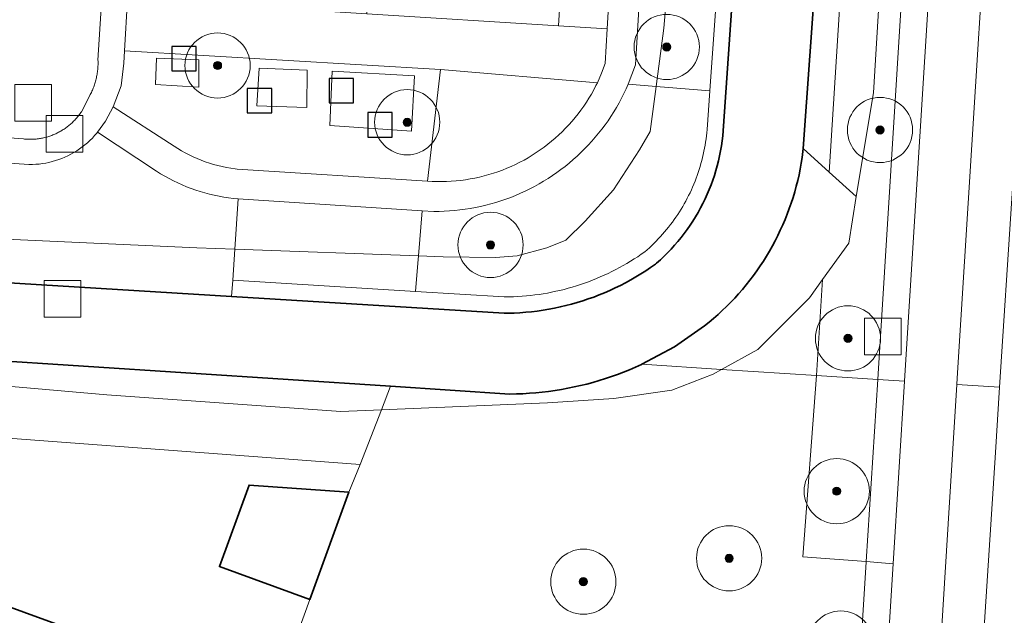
# Model space of a CAD drawing. Extents: x 154222 to 160093, y 456746 to 462495.
# Tile 149 of 254: x 158428 to 158488, y 461140 to 461177. Entities that reach past the tile are written whole.
import ezdxf

# ---------------------------------------------------------------- set-up
doc = ezdxf.new("R2010")
doc.units = 0
doc.header["$LTSCALE"] = 0.75
doc.layers.get('0').update_dxf_attribs({"linetype": 'CONTINUOUS'})
for name, color, linetype, lineweight in [('B-XX-GK-BESCHOEIING-G', 252, 'GK-BESCHOEIING', 35), ('B-XX-GR-BEPLANTING_CULTUUR_BOSPLANTSOEN-GV', 252, 'CONTINUOUS', 18), ('B-XX-GR-BEPLANTING_CULTUUR_HEESTERS-GV', 252, 'CONTINUOUS', 18), ('B-XX-GR-BOOM-S', 252, 'CONTINUOUS', 25), ('B-XX-IE-MEUBILAIR_WEGMEUBILAIR-S', 252, 'CONTINUOUS', 25), ('B-XX-OG-BEBOUWING-GV', 6, 'CONTINUOUS', 35), ('B-XX-OG-TERREIN_CULTUURSCHEIDING-GV', 252, 'CONTINUOUS', 18), ('B-XX-OG-TERREIN_ERF-GV', 252, 'CONTINUOUS', 18), ('B-XX-OG-WATER_SLOOT-GV', 252, 'CONTINUOUS', 18), ('B-XX-RI-GWA_RIOOLPUT-S', 252, 'CONTINUOUS', 25), ('B-XX-VH-VERHARDING_ASFALT-GV', 252, 'CONTINUOUS', 18), ('B-XX-VH-VERHARDING_BETONSTRAATSTEEN-GV', 252, 'CONTINUOUS', 18), ('B-XX-VH-VERHARDING_TEGEL-GV', 252, 'CONTINUOUS', 18)]:
    doc.layers.add(name, color=color, linetype=linetype, lineweight=lineweight)
doc.linetypes.add('GK-BESCHOEIING', pattern='A,30,-5,[1,NLCS.SHX,S=1,R=0,X=0,Y=0],-5', length=40)

# ---------------------------------------------------------------- blocks, each defined once
blk = doc.blocks.new('SRI-PUT_INSPECTIEPUT_RIOOLPUT-SO')
at = {"color": 0, "linetype": 'ByBlock', "lineweight": 18}
blk.add_lwpolyline([(-1.125, -1.125), (1.125, -1.125), (1.125, 1.125), (-1.125, 1.125)], close=True, dxfattribs=at)
blk = doc.blocks.new('SIE-WEG_SPEELTOESTEL-SO')
at = {"flags": 128}
blk.add_lwpolyline([(-0.75, -0.75), (0.75, -0.75), (0.75, 0.75), (-0.75, 0.75)], close=True, dxfattribs=at)
blk = doc.blocks.new('SGR-BOOM_01-SO')
at = {"linetype": 'ByBlock', "lineweight": 18}
h = blk.add_hatch(color=0, dxfattribs=at)
h.dxf.hatch_style = 1
edge = h.paths.add_edge_path()
edge.add_arc((0, 0), 0.25, 0, 360)
at = {"color": 0, "linetype": 'ByBlock', "lineweight": 18}
for radius in [2, 0.25]:
    blk.add_circle((0, 0), radius, dxfattribs=at)

msp = doc.modelspace()

# ---------------------------------------------------------------- linework, layer by layer
at = {"layer": 'B-XX-GK-BESCHOEIING-G'}
for points in [[(158422.905, 461160.833), (158440.588, 461159.742), (158457.31, 461158.71), (158457.567, 461158.713), (158457.924, 461158.724), (158458.281, 461158.743), (158458.638, 461158.77), (158458.994, 461158.805), (158459.349, 461158.848), (158459.703, 461158.899), (158460.056, 461158.958), (158460.407, 461159.024), (158460.757, 461159.099), (158461.105, 461159.181), (158461.451, 461159.271), (158461.795, 461159.369), (158462.137, 461159.475), (158462.476, 461159.588), (158462.813, 461159.708), (158463.147, 461159.836), (158463.478, 461159.972), (158463.806, 461160.115), (158464.13, 461160.265), (158464.452, 461160.423), (158464.769, 461160.587), (158465.083, 461160.759), (158465.393, 461160.938), (158465.699, 461161.123), (158466, 461161.315), (158466.297, 461161.514), (158466.59, 461161.72), (158466.666, 461161.786), (158466.897, 461161.993), (158467.123, 461162.207), (158467.344, 461162.426), (158467.559, 461162.651), (158467.768, 461162.881), (158467.971, 461163.116), (158468.167, 461163.357), (158468.358, 461163.603), (158468.542, 461163.853), (158468.72, 461164.108), (158468.891, 461164.368), (158469.055, 461164.632), (158469.213, 461164.9), (158469.363, 461165.172), (158469.507, 461165.448), (158469.643, 461165.727), (158469.772, 461166.01), (158469.894, 461166.296), (158470.008, 461166.585), (158470.115, 461166.877), (158470.215, 461167.172), (158470.306, 461167.469), (158470.39, 461167.768), (158470.467, 461168.07), (158470.535, 461168.373), (158470.596, 461168.678), (158470.649, 461168.984), (158470.694, 461169.292), (158470.731, 461169.6), (158470.76, 461169.91), (158473.036, 461202.968)], [(158478.104, 461202.688), (158475.67, 461168.82), (158475.647, 461168.63), (158475.598, 461168.273), (158475.542, 461167.917), (158475.477, 461167.563), (158475.405, 461167.211), (158475.324, 461166.86), (158475.236, 461166.511), (158475.141, 461166.164), (158475.037, 461165.819), (158474.926, 461165.476), (158474.807, 461165.136), (158474.681, 461164.799), (158474.548, 461164.465), (158474.406, 461164.134), (158474.258, 461163.806), (158474.102, 461163.481), (158473.94, 461163.16), (158473.77, 461162.843), (158473.593, 461162.529), (158473.409, 461162.22), (158473.218, 461161.914), (158473.021, 461161.613), (158472.817, 461161.317), (158472.606, 461161.025), (158472.389, 461160.737), (158472.166, 461160.455), (158471.936, 461160.178), (158471.701, 461159.906), (158471.459, 461159.639), (158471.211, 461159.377), (158470.958, 461159.121), (158470.699, 461158.871), (158470.435, 461158.627), (158470.165, 461158.389), (158469.89, 461158.156), (158469.61, 461157.93), (158467.757, 461156.645), (158465.769, 461155.58), (158465.739, 461155.566), (158465.377, 461155.403), (158465.012, 461155.248), (158464.644, 461155.099), (158464.273, 461154.959), (158463.899, 461154.825), (158463.523, 461154.7), (158463.144, 461154.582), (158462.763, 461154.471), (158462.379, 461154.369), (158461.994, 461154.274), (158461.607, 461154.187), (158461.218, 461154.107), (158460.828, 461154.036), (158460.436, 461153.972), (158460.043, 461153.917), (158459.65, 461153.869), (158459.255, 461153.829), (158458.859, 461153.798), (158458.463, 461153.774), (158458.067, 461153.758), (158457.67, 461153.75), (158450.335, 461154.229), (158418.92, 461156.28)]]:
    msp.add_lwpolyline(points, dxfattribs=at)
at = {"layer": 'B-XX-GR-BEPLANTING_CULTUUR_BOSPLANTSOEN-GV'}
for points in [[(158463.032, 461172.858), (158453.416, 461173.665), (158452.608, 461166.816), (158452.9, 461166.799), (158453.193, 461166.79), (158453.486, 461166.79), (158453.779, 461166.797), (158454.071, 461166.812), (158454.363, 461166.835), (158454.655, 461166.866), (158454.945, 461166.905), (158455.234, 461166.952), (158455.522, 461167.007), (158455.808, 461167.069), (158456.092, 461167.14), (158456.374, 461167.218), (158456.655, 461167.304), (158456.932, 461167.398), (158457.207, 461167.499), (158457.479, 461167.607), (158457.748, 461167.723), (158458.014, 461167.846), (158458.276, 461167.977), (158458.535, 461168.114), (158458.79, 461168.259), (158459.04, 461168.41), (158459.287, 461168.568), (158459.529, 461168.733), (158459.766, 461168.905), (158459.999, 461169.082), (158460.227, 461169.267), (158460.449, 461169.457), (158460.667, 461169.653), (158460.879, 461169.855), (158461.085, 461170.063), (158461.286, 461170.277), (158461.48, 461170.496), (158461.669, 461170.72), (158461.851, 461170.949), (158462.027, 461171.183), (158462.197, 461171.422), (158462.36, 461171.665), (158462.516, 461171.913), (158462.666, 461172.165), (158462.809, 461172.42), (158462.944, 461172.68)], [(158477.26, 461167.377), (158475.67, 461168.82), (158475.647, 461168.63), (158475.598, 461168.273), (158475.542, 461167.917), (158475.477, 461167.563), (158475.405, 461167.211), (158475.324, 461166.86), (158475.236, 461166.511), (158475.141, 461166.164), (158475.037, 461165.819), (158474.926, 461165.476), (158474.807, 461165.136), (158474.681, 461164.799), (158474.547, 461164.465), (158474.407, 461164.134), (158474.258, 461163.806), (158474.102, 461163.481), (158473.94, 461163.16), (158473.77, 461162.843), (158473.593, 461162.529), (158473.409, 461162.22), (158473.218, 461161.914), (158473.021, 461161.613), (158472.817, 461161.317), (158472.606, 461161.025), (158472.389, 461160.737), (158472.166, 461160.455), (158471.936, 461160.178), (158471.701, 461159.905), (158471.459, 461159.639), (158471.211, 461159.377), (158470.958, 461159.121), (158470.699, 461158.871), (158470.435, 461158.627), (158470.165, 461158.389), (158469.89, 461158.156), (158469.61, 461157.93), (158467.757, 461156.645), (158465.769, 461155.58), (158470.654, 461155.267), (158472.877, 461156.482), (158476.044, 461159.659), (158476.843, 461160.773), (158478.454, 461163.021), (158478.921, 461165.869)], [(158438.45, 461162.733), (158423.086, 461163.412), (158422.975, 461161.831), (158422.905, 461160.833), (158440.588, 461159.742), (158440.655, 461160.74), (158440.784, 461162.646)], [(158476.471, 461154.894), (158476.843, 461160.773), (158476.044, 461159.659), (158472.877, 461156.482), (158470.654, 461155.267)], [(158470.654, 461155.267), (158465.769, 461155.58), (158465.739, 461155.566), (158465.377, 461155.403), (158465.012, 461155.248), (158464.644, 461155.099), (158464.273, 461154.959), (158463.899, 461154.826), (158463.523, 461154.7), (158463.144, 461154.582), (158462.763, 461154.472), (158462.38, 461154.369), (158461.994, 461154.274), (158461.607, 461154.187), (158461.218, 461154.108), (158460.828, 461154.036), (158460.436, 461153.973), (158460.043, 461153.917), (158459.65, 461153.869), (158459.255, 461153.829), (158458.859, 461153.797), (158458.463, 461153.774), (158458.067, 461153.758), (158457.67, 461153.75), (158450.335, 461154.229), (158449.779, 461152.793), (158459.966, 461153.221), (158464.041, 461153.488), (158467.601, 461153.995), (158470.133, 461154.982)]]:
    msp.add_lwpolyline(points, close=True, dxfattribs=at)
for points in [[(158423.086, 461163.412), (158438.45, 461162.733), (158440.784, 461162.646), (158440.992, 461165.728), (158440.701, 461165.756), (158440.406, 461165.793), (158440.113, 461165.838), (158439.821, 461165.891), (158439.53, 461165.951), (158439.241, 461166.019), (158438.954, 461166.095), (158438.669, 461166.179), (158438.387, 461166.27), (158438.107, 461166.369), (158437.83, 461166.476), (158437.556, 461166.59), (158437.285, 461166.711), (158437.017, 461166.839), (158436.753, 461166.975), (158436.493, 461167.118), (158436.236, 461167.267), (158435.984, 461167.424), (158432.36, 461169.82), (158432.32, 461169.771), (158432.186, 461169.615), (158432.045, 461169.464), (158431.899, 461169.319), (158431.747, 461169.179), (158431.591, 461169.045), (158431.428, 461168.918), (158431.261, 461168.796), (158431.09, 461168.682), (158430.914, 461168.574), (158430.734, 461168.473), (158430.551, 461168.379), (158430.363, 461168.292), (158430.173, 461168.213), (158429.98, 461168.141), (158429.784, 461168.076), (158429.585, 461168.02), (158429.385, 461167.971), (158429.183, 461167.929), (158428.979, 461167.896), (158428.775, 461167.87), (158428.569, 461167.853), (158428.363, 461167.843), (158428.157, 461167.842), (158423.419, 461168.164)], [(158479.041, 461135.62), (158479.531, 461143.442), (158479.532, 461143.466), (158475.641, 461143.77), (158476.471, 461154.894), (158470.654, 461155.267), (158470.133, 461154.982), (158467.601, 461153.995), (158464.041, 461153.488), (158459.966, 461153.221), (158449.779, 461152.793), (158448.475, 461149.425), (158447.774, 461147.724), (158445.389, 461141.153), (158438.675, 461122.597)]]:
    msp.add_lwpolyline(points, dxfattribs=at)
at = {"layer": 'B-XX-GR-BEPLANTING_CULTUUR_HEESTERS-GV'}
for points in [[(158463.724, 461225.446), (158463.68, 461225.46), (158463.69, 461225.38), (158460.65, 461176.35), (158463.642, 461176.16), (158465.35, 461205.31), (158466.74, 461209.75), (158473.65, 461220.72), (158468.059, 461223.764), (158467.589, 461223.981), (158467.117, 461224.19), (158466.641, 461224.392), (158466.161, 461224.586), (158465.679, 461224.773), (158465.194, 461224.953), (158464.707, 461225.125), (158464.216, 461225.289)], [(158436.28, 461177.86), (158434.21, 461177.99), (158434.023, 461174.823), (158453.416, 461173.665), (158463.032, 461172.858), (158463.293, 461173.443), (158463.518, 461174.043), (158463.642, 461176.16), (158460.65, 461176.35), (158448.88, 461177.08), (158440.69, 461177.59), (158438.69, 461177.72)]]:
    msp.add_lwpolyline(points, close=True, dxfattribs=at)
at = {"layer": 'B-XX-OG-BEBOUWING-GV'}
for points in [[(158447.774, 461147.724), (158441.66, 461148.162), (158439.846, 461143.164), (158445.389, 461141.153)], [(158430.259, 461139.483), (158422.771, 461142.214), (158420.125, 461134.96), (158427.614, 461132.229)]]:
    msp.add_lwpolyline(points, close=True, dxfattribs=at)
at = {"layer": 'B-XX-OG-TERREIN_CULTUURSCHEIDING-GV'}
for points in [[(158487.792, 461197.376), (158485.114, 461154.721), (158485.09, 461154.341), (158487.715, 461154.173), (158491.483, 461212.089)], [(158472.315, 461205.723), (158469.931, 461172.357), (158469.762, 461169.979), (158469.745, 461169.788), (158469.724, 461169.597), (158469.7, 461169.407), (158469.673, 461169.217), (158469.642, 461169.027), (158469.609, 461168.838), (158469.572, 461168.65), (158469.531, 461168.462), (158469.488, 461168.276), (158469.441, 461168.089), (158469.391, 461167.904), (158469.338, 461167.72), (158469.281, 461167.536), (158469.222, 461167.354), (158469.159, 461167.173), (158469.093, 461166.992), (158469.024, 461166.813), (158468.952, 461166.635), (158468.877, 461166.459), (158468.799, 461166.284), (158468.718, 461166.11), (158468.633, 461165.937), (158468.546, 461165.766), (158468.456, 461165.597), (158468.363, 461165.429), (158468.267, 461165.263), (158468.168, 461165.098), (158468.067, 461164.935), (158467.962, 461164.775), (158467.855, 461164.615), (158467.745, 461164.458), (158467.633, 461164.303), (158467.517, 461164.149), (158467.399, 461163.998), (158467.279, 461163.849), (158467.156, 461163.701), (158467.03, 461163.556), (158466.902, 461163.414), (158466.771, 461163.273), (158466.638, 461163.135), (158466.503, 461162.999), (158466.365, 461162.865), (158466.225, 461162.734), (158466.082, 461162.605), (158465.938, 461162.479), (158465.724, 461162.329), (158465.507, 461162.183), (158465.288, 461162.041), (158465.066, 461161.903), (158464.842, 461161.769), (158464.616, 461161.638), (158464.387, 461161.512), (158464.156, 461161.389), (158463.923, 461161.271), (158463.688, 461161.157), (158463.451, 461161.047), (158463.213, 461160.941), (158462.972, 461160.839), (158462.73, 461160.741), (158462.486, 461160.648), (158462.24, 461160.559), (158461.993, 461160.474), (158461.744, 461160.394), (158461.494, 461160.318), (158461.243, 461160.246), (158460.99, 461160.179), (158460.737, 461160.116), (158460.482, 461160.058), (158460.227, 461160.004), (158459.97, 461159.954), (158459.713, 461159.909), (158459.454, 461159.869), (158459.196, 461159.833), (158458.936, 461159.802), (158458.676, 461159.775), (158458.416, 461159.753), (158458.155, 461159.735), (158457.894, 461159.722), (158457.633, 461159.713), (158457.372, 461159.709), (158457.338, 461159.71), (158457.306, 461159.712), (158451.872, 461160.047), (158440.655, 461160.74), (158440.588, 461159.742), (158457.31, 461158.71), (158457.567, 461158.713), (158457.924, 461158.724), (158458.281, 461158.743), (158458.638, 461158.77), (158458.994, 461158.805), (158459.349, 461158.848), (158459.703, 461158.899), (158460.056, 461158.958), (158460.407, 461159.024), (158460.757, 461159.099), (158461.105, 461159.181), (158461.451, 461159.271), (158461.795, 461159.369), (158462.137, 461159.475), (158462.476, 461159.588), (158462.813, 461159.708), (158463.147, 461159.836), (158463.478, 461159.972), (158463.806, 461160.115), (158464.13, 461160.265), (158464.452, 461160.423), (158464.769, 461160.587), (158465.083, 461160.759), (158465.393, 461160.938), (158465.699, 461161.123), (158466, 461161.315), (158466.297, 461161.514), (158466.59, 461161.72), (158466.666, 461161.786), (158466.897, 461161.993), (158467.123, 461162.207), (158467.344, 461162.426), (158467.559, 461162.651), (158467.768, 461162.881), (158467.971, 461163.116), (158468.167, 461163.357), (158468.358, 461163.603), (158468.542, 461163.853), (158468.72, 461164.108), (158468.891, 461164.368), (158469.055, 461164.632), (158469.213, 461164.9), (158469.363, 461165.172), (158469.507, 461165.448), (158469.643, 461165.727), (158469.772, 461166.01), (158469.894, 461166.296), (158470.008, 461166.585), (158470.115, 461166.877), (158470.215, 461167.172), (158470.306, 461167.469), (158470.39, 461167.768), (158470.467, 461168.07), (158470.535, 461168.373), (158470.596, 461168.678), (158470.649, 461168.984), (158470.694, 461169.292), (158470.731, 461169.6), (158470.76, 461169.91), (158473.036, 461202.968)], [(158478.104, 461202.688), (158475.67, 461168.82), (158477.26, 461167.377), (158479.545, 461203.538)], [(158481.566, 461198.591), (158479.966, 461172.235), (158478.921, 461165.869), (158478.454, 461163.021), (158476.843, 461160.773), (158476.471, 461154.894), (158480.233, 461154.653), (158480.255, 461155.002), (158482.993, 461198.695)], [(158427.081, 461154.217), (158432.942, 461153.711), (158447.282, 461152.688), (158449.779, 461152.793), (158450.335, 461154.229), (158418.92, 461156.28)], [(158417.842, 461151.713), (158448.475, 461149.425), (158449.779, 461152.793), (158447.282, 461152.688), (158432.942, 461153.711), (158427.081, 461154.217)], [(158482.087, 461069.837), (158484.977, 461111.978), (158484.982, 461111.989), (158487.454, 461150.162), (158487.715, 461154.173), (158485.09, 461154.341), (158484.553, 461145.786), (158483.799, 461133.539), (158483.425, 461127.758), (158482.623, 461115.368), (158481.491, 461098.398), (158480.031, 461076.122)]]:
    msp.add_lwpolyline(points, dxfattribs=at)
for points in [[(158469.931, 461172.357), (158472.315, 461205.723), (158470.984, 461205.588), (158469.958, 461204.554), (158469.746, 461203.349), (158469.674, 461202.69), (158468.512, 461192.117), (158467.12, 461176.209), (158466.638, 461172.625)], [(158480.478, 461204.577), (158478.827, 461205.444), (158479.545, 461203.538), (158477.26, 461167.377), (158478.921, 461165.869), (158479.966, 461172.235), (158481.566, 461198.591), (158481.635, 461200.697), (158481.434, 461202.666)], [(158469.674, 461202.69), (158467.099, 461202.832), (158465.376, 461173.966), (158464.928, 461172.764), (158466.638, 461172.625), (158467.12, 461176.209), (158468.512, 461192.117)], [(158453.416, 461173.665), (158434.023, 461174.823), (158433.978, 461174.052), (158433.81, 461172.678), (158433.33, 461171.38), (158437.056, 461168.96), (158437.283, 461168.816), (158437.514, 461168.679), (158437.749, 461168.55), (158437.988, 461168.427), (158438.23, 461168.311), (158438.476, 461168.203), (158438.725, 461168.102), (158438.976, 461168.008), (158439.231, 461167.922), (158439.488, 461167.844), (158439.747, 461167.773), (158440.008, 461167.71), (158440.271, 461167.655), (158440.535, 461167.608), (158440.8, 461167.568), (158440.928, 461167.552), (158452.608, 461166.816)], [(158438.576, 461174.268), (158438.583, 461172.589), (158435.93, 461172.746), (158435.99, 461174.358)], [(158438.576, 461174.268), (158435.99, 461174.358), (158435.93, 461172.746), (158438.583, 461172.589)], [(158442.146, 461171.446), (158442.271, 461173.747), (158445.226, 461173.625), (158445.202, 461171.342)], [(158445.226, 461173.625), (158442.271, 461173.747), (158442.146, 461171.446), (158445.202, 461171.342)], [(158451.808, 461173.283), (158446.77, 461173.564), (158446.617, 461170.24), (158451.62, 461169.892)], [(158446.617, 461170.24), (158446.77, 461173.564), (158451.808, 461173.283), (158451.62, 461169.892)], [(158466.638, 461172.625), (158464.928, 461172.764), (158464.802, 461172.481), (158464.664, 461172.19), (158464.518, 461171.903), (158464.366, 461171.62), (158464.207, 461171.341), (158464.041, 461171.065), (158463.868, 461170.794), (158463.688, 461170.528), (158463.502, 461170.266), (158463.309, 461170.008), (158463.11, 461169.756), (158462.905, 461169.508), (158462.693, 461169.266), (158462.476, 461169.029), (158462.253, 461168.797), (158462.024, 461168.571), (158461.789, 461168.351), (158461.55, 461168.137), (158461.305, 461167.929), (158461.054, 461167.727), (158460.799, 461167.531), (158460.539, 461167.342), (158460.275, 461167.159), (158460.006, 461166.983), (158459.733, 461166.813), (158459.455, 461166.651), (158459.174, 461166.495), (158458.889, 461166.347), (158458.6, 461166.205), (158458.308, 461166.071), (158458.012, 461165.944), (158457.714, 461165.825), (158457.412, 461165.713), (158457.108, 461165.608), (158456.801, 461165.511), (158456.492, 461165.422), (158456.181, 461165.341), (158455.869, 461165.267), (158455.554, 461165.201), (158455.238, 461165.143), (158454.92, 461165.092), (158454.601, 461165.05), (158454.281, 461165.016), (158453.961, 461164.989), (158453.64, 461164.971), (158453.319, 461164.96), (158452.997, 461164.958), (158452.288, 461165.003), (158452.049, 461162.229), (158453.57, 461162.173), (158456.783, 461162.138), (158458.105, 461162.227), (158459.938, 461162.723), (158461.095, 461163.189), (158462.277, 461164.357), (158464.02, 461166.284), (158465.625, 461168.749), (158466.266, 461169.86)], [(158469.931, 461172.357), (158466.638, 461172.625), (158466.266, 461169.86), (158465.625, 461168.749), (158464.02, 461166.284), (158462.277, 461164.357), (158461.095, 461163.189), (158459.938, 461162.723), (158458.105, 461162.227), (158456.783, 461162.138), (158453.57, 461162.173), (158452.049, 461162.229), (158452.01, 461161.779), (158451.872, 461160.047), (158457.306, 461159.712), (158457.338, 461159.71), (158457.372, 461159.709), (158457.633, 461159.713), (158457.894, 461159.722), (158458.155, 461159.735), (158458.416, 461159.753), (158458.676, 461159.775), (158458.936, 461159.802), (158459.196, 461159.833), (158459.454, 461159.869), (158459.713, 461159.909), (158459.97, 461159.954), (158460.227, 461160.004), (158460.482, 461160.058), (158460.737, 461160.116), (158460.99, 461160.179), (158461.243, 461160.246), (158461.494, 461160.318), (158461.744, 461160.394), (158461.993, 461160.474), (158462.24, 461160.559), (158462.486, 461160.648), (158462.73, 461160.741), (158462.972, 461160.839), (158463.213, 461160.941), (158463.451, 461161.047), (158463.688, 461161.157), (158463.923, 461161.271), (158464.156, 461161.389), (158464.387, 461161.512), (158464.616, 461161.638), (158464.842, 461161.769), (158465.066, 461161.903), (158465.288, 461162.041), (158465.507, 461162.183), (158465.724, 461162.329), (158465.938, 461162.479), (158466.082, 461162.605), (158466.225, 461162.734), (158466.365, 461162.865), (158466.503, 461162.999), (158466.638, 461163.135), (158466.771, 461163.273), (158466.902, 461163.414), (158467.03, 461163.556), (158467.156, 461163.701), (158467.279, 461163.849), (158467.399, 461163.998), (158467.517, 461164.149), (158467.633, 461164.303), (158467.745, 461164.458), (158467.855, 461164.615), (158467.962, 461164.775), (158468.067, 461164.935), (158468.168, 461165.098), (158468.267, 461165.263), (158468.363, 461165.429), (158468.456, 461165.597), (158468.546, 461165.766), (158468.633, 461165.937), (158468.718, 461166.11), (158468.799, 461166.284), (158468.877, 461166.459), (158468.952, 461166.635), (158469.024, 461166.813), (158469.093, 461166.992), (158469.159, 461167.173), (158469.222, 461167.354), (158469.281, 461167.536), (158469.338, 461167.72), (158469.391, 461167.904), (158469.441, 461168.089), (158469.488, 461168.276), (158469.531, 461168.462), (158469.572, 461168.65), (158469.609, 461168.838), (158469.642, 461169.027), (158469.673, 461169.217), (158469.7, 461169.407), (158469.724, 461169.597), (158469.745, 461169.788), (158469.762, 461169.979)], [(158452.288, 461165.003), (158440.992, 461165.728), (158440.784, 461162.646), (158452.049, 461162.229)], [(158452.049, 461162.229), (158440.784, 461162.646), (158440.655, 461160.74), (158451.872, 461160.047), (158452.01, 461161.779)], [(158480.233, 461154.653), (158476.471, 461154.894), (158475.641, 461143.77), (158479.532, 461143.466)]]:
    msp.add_lwpolyline(points, close=True, dxfattribs=at)
at = {"layer": 'B-XX-OG-TERREIN_ERF-GV'}
for points in [[(158463.69, 461225.38), (158451.91, 461226.11), (158451.563, 461220.489), (158451.23, 461215.1), (158450.897, 461209.711), (158450.564, 461204.322), (158450.23, 461198.933), (158449.897, 461193.544), (158449.564, 461188.155), (158449.231, 461182.766), (158448.88, 461177.08), (158460.65, 461176.35)], [(158448.475, 461149.425), (158417.842, 461151.713), (158417.214, 461149.86), (158423.42, 461149.376), (158421.036, 461142.789), (158415.395, 461144.83), (158411.176, 461133.243), (158411.007, 461132.791), (158436.613, 461123.196), (158437.631, 461122.86), (158438.595, 461122.39), (158438.675, 461122.597), (158445.389, 461141.153), (158439.846, 461143.164), (158441.66, 461148.162), (158447.774, 461147.724)], [(158420.125, 461134.96), (158422.771, 461142.214), (158430.259, 461139.483), (158437.749, 461136.752), (158435.104, 461129.498), (158427.614, 461132.229)]]:
    msp.add_lwpolyline(points, close=True, dxfattribs=at)
at = {"layer": 'B-XX-OG-WATER_SLOOT-GV'}
for points in [[(158473.036, 461202.968), (158470.76, 461169.91), (158470.731, 461169.6), (158470.694, 461169.292), (158470.649, 461168.984), (158470.596, 461168.678), (158470.535, 461168.373), (158470.467, 461168.07), (158470.39, 461167.768), (158470.306, 461167.469), (158470.215, 461167.172), (158470.115, 461166.877), (158470.008, 461166.585), (158469.894, 461166.296), (158469.772, 461166.01), (158469.643, 461165.727), (158469.507, 461165.448), (158469.363, 461165.172), (158469.213, 461164.9), (158469.055, 461164.632), (158468.891, 461164.368), (158468.72, 461164.108), (158468.542, 461163.853), (158468.358, 461163.603), (158468.167, 461163.357), (158467.971, 461163.116), (158467.768, 461162.881), (158467.559, 461162.651), (158467.344, 461162.426), (158467.123, 461162.207), (158466.897, 461161.993), (158466.666, 461161.786), (158466.59, 461161.72), (158466.297, 461161.514), (158466, 461161.315), (158465.699, 461161.123), (158465.393, 461160.938), (158465.083, 461160.759), (158464.769, 461160.587), (158464.452, 461160.423), (158464.13, 461160.265), (158463.806, 461160.115), (158463.478, 461159.972), (158463.147, 461159.836), (158462.813, 461159.708), (158462.476, 461159.588), (158462.137, 461159.475), (158461.795, 461159.369), (158461.451, 461159.271), (158461.105, 461159.181), (158460.757, 461159.099), (158460.407, 461159.024), (158460.056, 461158.958), (158459.703, 461158.899), (158459.349, 461158.848), (158458.994, 461158.805), (158458.638, 461158.77), (158458.281, 461158.743), (158457.924, 461158.724), (158457.567, 461158.713), (158457.31, 461158.71), (158440.588, 461159.742), (158422.905, 461160.833)], [(158418.92, 461156.28), (158450.335, 461154.229), (158457.67, 461153.75), (158458.067, 461153.758), (158458.463, 461153.774), (158458.859, 461153.797), (158459.255, 461153.829), (158459.65, 461153.869), (158460.043, 461153.917), (158460.436, 461153.973), (158460.828, 461154.036), (158461.218, 461154.108), (158461.607, 461154.187), (158461.994, 461154.274), (158462.38, 461154.369), (158462.763, 461154.472), (158463.144, 461154.582), (158463.523, 461154.7), (158463.899, 461154.826), (158464.273, 461154.959), (158464.644, 461155.099), (158465.012, 461155.248), (158465.377, 461155.403), (158465.739, 461155.566), (158465.769, 461155.58), (158467.757, 461156.645), (158469.61, 461157.93), (158469.89, 461158.156), (158470.165, 461158.389), (158470.435, 461158.627), (158470.699, 461158.871), (158470.958, 461159.121), (158471.211, 461159.377), (158471.459, 461159.639), (158471.701, 461159.905), (158471.936, 461160.178), (158472.166, 461160.455), (158472.389, 461160.737), (158472.606, 461161.025), (158472.817, 461161.317), (158473.021, 461161.613), (158473.218, 461161.914), (158473.409, 461162.22), (158473.593, 461162.529), (158473.77, 461162.843), (158473.94, 461163.16), (158474.102, 461163.481), (158474.258, 461163.806), (158474.407, 461164.134), (158474.547, 461164.465), (158474.681, 461164.799), (158474.807, 461165.136), (158474.926, 461165.476), (158475.037, 461165.819), (158475.141, 461166.164), (158475.236, 461166.511), (158475.324, 461166.86), (158475.405, 461167.211), (158475.477, 461167.563), (158475.542, 461167.917), (158475.598, 461168.273), (158475.647, 461168.63), (158475.67, 461168.82), (158478.104, 461202.688)]]:
    msp.add_lwpolyline(points, dxfattribs=at)
at = {"layer": 'B-XX-VH-VERHARDING_ASFALT-GV'}
msp.add_lwpolyline([(158491.483, 461212.089), (158487.715, 461154.173), (158487.454, 461150.162), (158484.982, 461111.989), (158484.977, 461111.978), (158482.087, 461069.837), (158481.838, 461067.075), (158481.504, 461064.131), (158480.544, 461057.224), (158478.969, 461044.146), (158480.894, 461044.224), (158482.009, 461044.27), (158484.25, 461044.361), (158484.378, 461044.366), (158485.845, 461044.425), (158486.32, 461044.445), (158486.349, 461044.446), (158486.826, 461044.464), (158490.31, 461044.607)], dxfattribs=at)
at = {"layer": 'B-XX-VH-VERHARDING_BETONSTRAATSTEEN-GV'}
for points in [[(158435.8, 461227.351), (158432.39, 461174.248), (158432.392, 461174.175), (158432.394, 461174.102), (158432.393, 461174.029), (158432.392, 461173.956), (158432.389, 461173.883), (158432.385, 461173.81), (158432.38, 461173.737), (158432.374, 461173.665), (158432.366, 461173.592), (158432.357, 461173.519), (158432.347, 461173.447), (158432.335, 461173.375), (158432.322, 461173.303), (158432.308, 461173.232), (158432.293, 461173.16), (158432.277, 461173.089), (158432.259, 461173.018), (158432.24, 461172.948), (158432.22, 461172.878), (158432.198, 461172.808), (158432.176, 461172.738), (158432.152, 461172.669), (158432.127, 461172.601), (158432.101, 461172.532), (158432.073, 461172.465), (158432.045, 461172.398), (158432.015, 461172.331), (158431.984, 461172.265), (158431.952, 461172.199), (158431.919, 461172.134), (158431.787, 461171.868), (158431.652, 461171.603), (158431.514, 461171.339), (158431.372, 461171.078), (158431.335, 461171.024), (158431.298, 461170.97), (158431.259, 461170.917), (158431.22, 461170.865), (158431.179, 461170.813), (158431.138, 461170.762), (158431.096, 461170.712), (158431.053, 461170.662), (158431.009, 461170.613), (158430.965, 461170.565), (158430.919, 461170.518), (158430.873, 461170.472), (158430.826, 461170.426), (158430.778, 461170.381), (158430.729, 461170.337), (158430.68, 461170.294), (158430.63, 461170.252), (158430.579, 461170.211), (158430.527, 461170.17), (158430.475, 461170.131), (158430.422, 461170.092), (158430.368, 461170.054), (158430.314, 461170.017), (158430.259, 461169.982), (158430.203, 461169.947), (158430.147, 461169.913), (158430.091, 461169.88), (158430.033, 461169.848), (158429.976, 461169.817), (158429.917, 461169.787), (158429.858, 461169.758), (158429.799, 461169.73), (158429.739, 461169.703), (158429.679, 461169.677), (158429.618, 461169.653), (158429.557, 461169.629), (158429.496, 461169.606), (158429.434, 461169.585), (158429.371, 461169.564), (158429.309, 461169.545), (158429.246, 461169.526), (158429.183, 461169.509), (158429.119, 461169.493), (158429.055, 461169.478), (158428.991, 461169.464), (158428.927, 461169.451), (158428.862, 461169.44), (158428.798, 461169.429), (158428.733, 461169.419), (158428.668, 461169.411), (158428.602, 461169.404), (158428.537, 461169.398), (158428.472, 461169.393), (158428.406, 461169.389), (158428.341, 461169.386), (158428.275, 461169.385), (158428.21, 461169.385), (158428.144, 461169.385), (158428.079, 461169.387), (158428.013, 461169.39), (158427.948, 461169.394), (158427.882, 461169.4), (158427.817, 461169.406), (158344.48, 461175.34)], [(158344.48, 461175.34), (158427.817, 461169.406), (158427.882, 461169.4), (158427.948, 461169.394), (158428.013, 461169.39), (158428.079, 461169.387), (158428.144, 461169.385), (158428.21, 461169.385), (158428.275, 461169.385), (158428.341, 461169.386), (158428.406, 461169.389), (158428.472, 461169.393), (158428.537, 461169.398), (158428.602, 461169.404), (158428.668, 461169.411), (158428.733, 461169.419), (158428.798, 461169.429), (158428.862, 461169.44), (158428.927, 461169.451), (158428.991, 461169.464), (158429.055, 461169.478), (158429.119, 461169.493), (158429.183, 461169.509), (158429.246, 461169.526), (158429.309, 461169.545), (158429.371, 461169.564), (158429.434, 461169.585), (158429.496, 461169.606), (158429.557, 461169.629), (158429.618, 461169.653), (158429.679, 461169.677), (158429.739, 461169.703), (158429.799, 461169.73), (158429.858, 461169.758), (158429.917, 461169.787), (158429.976, 461169.817), (158430.033, 461169.848), (158430.091, 461169.88), (158430.147, 461169.913), (158430.203, 461169.947), (158430.259, 461169.982), (158430.314, 461170.017), (158430.368, 461170.054), (158430.422, 461170.092), (158430.475, 461170.131), (158430.527, 461170.17), (158430.579, 461170.211), (158430.63, 461170.252), (158430.68, 461170.294), (158430.729, 461170.337), (158430.778, 461170.381), (158430.826, 461170.426), (158430.873, 461170.472), (158430.919, 461170.518), (158430.965, 461170.565), (158431.009, 461170.613), (158431.053, 461170.662), (158431.096, 461170.712), (158431.138, 461170.762), (158431.179, 461170.813), (158431.22, 461170.865), (158431.259, 461170.917), (158431.298, 461170.97), (158431.335, 461171.024), (158431.372, 461171.078), (158431.514, 461171.339), (158431.652, 461171.603), (158431.787, 461171.868), (158431.919, 461172.134), (158431.952, 461172.199), (158431.984, 461172.265), (158432.015, 461172.331), (158432.045, 461172.398), (158432.073, 461172.465), (158432.101, 461172.532), (158432.127, 461172.601), (158432.152, 461172.669), (158432.176, 461172.738), (158432.198, 461172.808), (158432.22, 461172.878), (158432.24, 461172.948), (158432.259, 461173.018), (158432.277, 461173.089), (158432.293, 461173.16), (158432.308, 461173.232), (158432.322, 461173.303), (158432.335, 461173.375), (158432.347, 461173.447), (158432.357, 461173.519), (158432.366, 461173.592), (158432.374, 461173.665), (158432.38, 461173.737), (158432.385, 461173.81), (158432.389, 461173.883), (158432.392, 461173.956), (158432.393, 461174.029), (158432.394, 461174.102), (158432.392, 461174.175), (158432.39, 461174.248), (158435.8, 461227.351)], [(158484.64, 461198.592), (158481.902, 461154.899), (158481.88, 461154.547), (158481.178, 461143.338), (158480.688, 461135.527), (158480.53, 461132.347), (158480.398, 461129.676), (158480.365, 461129.021), (158480.299, 461127.985), (158479.377, 461113.553), (158479.029, 461108.17), (158478.342, 461097.534), (158477.11, 461080.414), (158476.406, 461069.351)], [(158480.031, 461076.122), (158481.491, 461098.398), (158482.623, 461115.368), (158483.425, 461127.758), (158483.799, 461133.539), (158484.553, 461145.786), (158485.09, 461154.341), (158485.114, 461154.721), (158487.792, 461197.376)], [(158423.419, 461168.164), (158428.157, 461167.842), (158428.363, 461167.843), (158428.569, 461167.853), (158428.775, 461167.87), (158428.979, 461167.896), (158429.183, 461167.929), (158429.385, 461167.971), (158429.585, 461168.02), (158429.784, 461168.076), (158429.98, 461168.141), (158430.173, 461168.213), (158430.363, 461168.292), (158430.551, 461168.379), (158430.734, 461168.473), (158430.914, 461168.574), (158431.09, 461168.682), (158431.261, 461168.796), (158431.428, 461168.918), (158431.591, 461169.045), (158431.747, 461169.179), (158431.899, 461169.319), (158432.045, 461169.464), (158432.186, 461169.615), (158432.32, 461169.771), (158432.36, 461169.82), (158432.86, 461170.5), (158433.33, 461171.38), (158433.81, 461172.678), (158433.978, 461174.052), (158434.023, 461174.823), (158434.21, 461177.99)]]:
    msp.add_lwpolyline(points, dxfattribs=at)
at = {"layer": 'B-XX-VH-VERHARDING_TEGEL-GV'}
for points in [[(158465.35, 461205.31), (158463.642, 461176.16), (158463.518, 461174.043), (158463.293, 461173.443), (158463.032, 461172.858), (158462.944, 461172.68), (158462.809, 461172.42), (158462.666, 461172.165), (158462.516, 461171.913), (158462.36, 461171.665), (158462.197, 461171.422), (158462.027, 461171.183), (158461.851, 461170.949), (158461.669, 461170.72), (158461.48, 461170.496), (158461.286, 461170.277), (158461.085, 461170.063), (158460.879, 461169.855), (158460.667, 461169.653), (158460.449, 461169.457), (158460.227, 461169.267), (158459.999, 461169.082), (158459.766, 461168.905), (158459.529, 461168.733), (158459.287, 461168.568), (158459.04, 461168.41), (158458.79, 461168.259), (158458.535, 461168.114), (158458.276, 461167.977), (158458.014, 461167.846), (158457.748, 461167.723), (158457.479, 461167.607), (158457.207, 461167.499), (158456.932, 461167.398), (158456.655, 461167.304), (158456.374, 461167.218), (158456.092, 461167.14), (158455.808, 461167.069), (158455.522, 461167.007), (158455.234, 461166.952), (158454.945, 461166.905), (158454.655, 461166.866), (158454.363, 461166.835), (158454.071, 461166.812), (158453.779, 461166.797), (158453.486, 461166.79), (158453.193, 461166.79), (158452.9, 461166.799), (158452.608, 461166.816), (158440.928, 461167.552), (158440.8, 461167.568), (158440.535, 461167.608), (158440.271, 461167.655), (158440.008, 461167.71), (158439.747, 461167.773), (158439.488, 461167.844), (158439.231, 461167.922), (158438.976, 461168.008), (158438.725, 461168.102), (158438.476, 461168.203), (158438.23, 461168.311), (158437.988, 461168.427), (158437.749, 461168.55), (158437.514, 461168.679), (158437.283, 461168.816), (158437.056, 461168.96), (158433.33, 461171.38), (158432.86, 461170.5), (158432.36, 461169.82), (158435.984, 461167.424), (158436.236, 461167.267), (158436.493, 461167.118), (158436.753, 461166.975), (158437.017, 461166.839), (158437.285, 461166.711), (158437.556, 461166.59), (158437.83, 461166.476), (158438.107, 461166.369), (158438.387, 461166.27), (158438.669, 461166.179), (158438.954, 461166.095), (158439.241, 461166.019), (158439.53, 461165.951), (158439.821, 461165.891), (158440.113, 461165.838), (158440.406, 461165.793), (158440.701, 461165.756), (158440.992, 461165.728), (158452.288, 461165.003), (158452.997, 461164.958), (158453.319, 461164.96), (158453.64, 461164.971), (158453.961, 461164.989), (158454.281, 461165.016), (158454.601, 461165.05), (158454.92, 461165.092), (158455.238, 461165.143), (158455.554, 461165.201), (158455.869, 461165.267), (158456.181, 461165.341), (158456.492, 461165.422), (158456.801, 461165.511), (158457.108, 461165.608), (158457.412, 461165.713), (158457.714, 461165.825), (158458.012, 461165.944), (158458.308, 461166.071), (158458.6, 461166.205), (158458.889, 461166.347), (158459.174, 461166.495), (158459.455, 461166.651), (158459.733, 461166.813), (158460.006, 461166.983), (158460.275, 461167.159), (158460.539, 461167.342), (158460.799, 461167.531), (158461.054, 461167.727), (158461.305, 461167.929), (158461.55, 461168.137), (158461.789, 461168.351), (158462.024, 461168.571), (158462.253, 461168.797), (158462.476, 461169.029), (158462.693, 461169.266), (158462.905, 461169.508), (158463.11, 461169.756), (158463.309, 461170.008), (158463.502, 461170.266), (158463.688, 461170.528), (158463.868, 461170.794), (158464.041, 461171.065), (158464.207, 461171.341), (158464.366, 461171.62), (158464.518, 461171.903), (158464.664, 461172.19), (158464.802, 461172.481), (158464.928, 461172.764), (158465.376, 461173.966), (158467.099, 461202.832)], [(158482.993, 461198.695), (158480.255, 461155.002), (158480.233, 461154.653), (158481.88, 461154.547), (158481.902, 461154.899), (158484.64, 461198.592)], [(158480.688, 461135.527), (158481.178, 461143.338), (158479.532, 461143.466), (158479.531, 461143.442), (158479.041, 461135.62)]]:
    msp.add_lwpolyline(points, dxfattribs=at)
msp.add_lwpolyline([(158481.88, 461154.547), (158480.233, 461154.653), (158479.532, 461143.466), (158481.178, 461143.338)], close=True, dxfattribs=at)

# ---------------------------------------------------------------- block references
at = {"layer": 'B-XX-GR-BOOM-S'}
for p in [(158467.29, 461175.055), (158439.73, 461173.916), (158451.366, 461170.433), (158480.376, 461169.959), (158456.478, 461162.905), (158478.408, 461157.168), (158477.721, 461147.788), (158471.117, 461143.673), (158462.173, 461142.234), (158477.967, 461138.441)]:
    msp.add_blockref('SGR-BOOM_01-SO', p, dxfattribs=at)
at = {"layer": 'B-XX-IE-MEUBILAIR_WEGMEUBILAIR-S'}
for p in [(158437.672, 461174.337), (158447.326, 461172.375), (158442.299, 461171.759), (158449.697, 461170.277)]:
    msp.add_blockref('SIE-WEG_SPEELTOESTEL-SO', p, dxfattribs=at)
at = {"layer": 'B-XX-RI-GWA_RIOOLPUT-S'}
for p in [(158428.41, 461171.62), (158430.34, 461169.73), (158430.218, 461159.596), (158480.555, 461157.276)]:
    msp.add_blockref('SRI-PUT_INSPECTIEPUT_RIOOLPUT-SO', p, dxfattribs=at)

doc.saveas('drawing.dxf')
